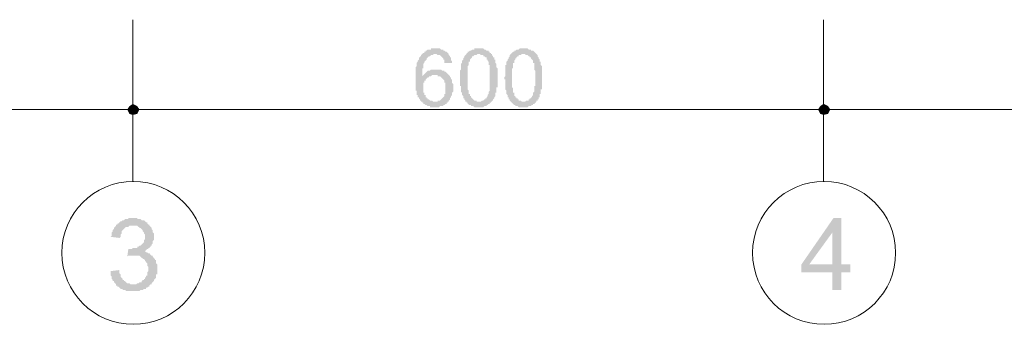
# Model space of a CAD drawing. Header units: metres. Extents: x -25 to 43.2, y -9.5 to 51.2.
# Tile 6 of 22: x -4.5 to 4, y -8.3 to -5.7. Entities that reach past the tile are written whole.
import ezdxf

# ---------------------------------------------------------------- set-up
doc = ezdxf.new("R2010")
doc.units = ezdxf.units.M
doc.header["$MEASUREMENT"] = 0
for name, color, linetype in [('PDF4_ax', 7, 'Continuous'), ('PDF4_dim', 7, 'Continuous'), ('PDF4_textt', 7, 'Continuous'), ('PDF4_W', 7, 'Continuous')]:
    doc.layers.add(name, color=color, linetype=linetype)

msp = doc.modelspace()

# ---------------------------------------------------------------- hatches: boundary and pattern name
at = {"layer": 'PDF4_dim', "transparency": 33554559}
h = msp.add_hatch(color=256, dxfattribs=at)
h.paths.add_polyline_path([(-0.7543, -6.0531), (-0.8121, -6.0531), (-0.8217, -6.0531), (-0.8217, -6.0434), (-0.8217, -6.0338), (-0.8217, -6.0242), (-0.8314, -6.0242), (-0.8314, -6.0145), (-0.8314, -6.0145), (-0.841, -6.0049), (-0.841, -6.0049), (-0.841, -6.0049), (-0.8506, -5.9953), (-0.8506, -5.9953), (-0.8602, -5.9857), (-0.8699, -5.9857), (-0.8699, -5.9857), (-0.8795, -5.9857), (-0.8891, -5.976), (-0.8891, -5.976), (-0.8988, -5.976), (-0.8988, -5.976), (-0.9084, -5.976), (-0.918, -5.976), (-0.918, -5.9857), (-0.9277, -5.9857), (-0.9373, -5.9857), (-0.9373, -5.9857), (-0.9469, -5.9953), (-0.9566, -5.9953), (-0.9566, -5.9953), (-0.9662, -6.0049), (-0.9662, -6.0049), (-0.9758, -6.0145), (-0.9758, -6.0145), (-0.9758, -6.0242), (-0.9855, -6.0338), (-0.9855, -6.0338), (-0.9951, -6.0434), (-0.9951, -6.0434), (-0.9951, -6.0531), (-0.9951, -6.0531), (-1.0047, -6.0627), (-1.0047, -6.0627), (-1.0047, -6.0723), (-1.0047, -6.082), (-1.0047, -6.082), (-1.0047, -6.0916), (-1.0047, -6.1012), (-1.0143, -6.1012), (-1.0143, -6.1109), (-1.0143, -6.1205), (-1.0143, -6.1205), (-1.0143, -6.1301), (-1.0143, -6.1398), (-1.0143, -6.1494), (-1.0143, -6.159), (-1.0143, -6.1686), (-1.0143, -6.1686), (-1.0143, -6.1686), (-1.0047, -6.159), (-1.0047, -6.159), (-0.9951, -6.1494), (-0.9951, -6.1494), (-0.9855, -6.1398), (-0.9855, -6.1398), (-0.9758, -6.1301), (-0.9758, -6.1301), (-0.9662, -6.1205), (-0.9566, -6.1205), (-0.9566, -6.1205), (-0.9469, -6.1205), (-0.9373, -6.1109), (-0.9373, -6.1109), (-0.9277, -6.1109), (-0.918, -6.1109), (-0.918, -6.1109), (-0.9084, -6.1109), (-0.8988, -6.1109), (-0.8988, -6.1109), (-0.8988, -6.1109), (-0.8891, -6.1109), (-0.8795, -6.1109), (-0.8699, -6.1109), (-0.8699, -6.1109), (-0.8602, -6.1109), (-0.8506, -6.1109), (-0.8506, -6.1109), (-0.841, -6.1205), (-0.8314, -6.1205), (-0.8314, -6.1205), (-0.8217, -6.1205), (-0.8217, -6.1301), (-0.8121, -6.1301), (-0.8025, -6.1398), (-0.8025, -6.1398), (-0.7928, -6.1494), (-0.7928, -6.1494), (-0.7928, -6.1494), (-0.7832, -6.159), (-0.7832, -6.159), (-0.7736, -6.1686), (-0.7736, -6.1686), (-0.7736, -6.1783), (-0.7639, -6.1783), (-0.7639, -6.1879), (-0.7639, -6.1975), (-0.7543, -6.1975), (-0.7543, -6.2072), (-0.7543, -6.2168), (-0.7543, -6.2168), (-0.7543, -6.2264), (-0.7447, -6.2361), (-0.7447, -6.2361), (-0.7447, -6.2457), (-0.7447, -6.2553), (-0.7447, -6.265), (-0.7447, -6.265), (-0.7447, -6.2746), (-0.7447, -6.2842), (-0.7447, -6.2938), (-0.7447, -6.2938), (-0.7447, -6.3035), (-0.7543, -6.3131), (-0.7543, -6.3131), (-0.7543, -6.3227), (-0.7543, -6.3324), (-0.7543, -6.3324), (-0.7639, -6.342), (-0.7639, -6.3516), (-0.7639, -6.3516), (-0.7639, -6.3516), (-0.7736, -6.3613), (-0.7736, -6.3709), (-0.7736, -6.3709), (-0.7832, -6.3805), (-0.7832, -6.3902), (-0.7928, -6.3902), (-0.7928, -6.3998), (-0.8025, -6.3998), (-0.8025, -6.4094), (-0.8121, -6.4094), (-0.8121, -6.4094), (-0.8217, -6.4191), (-0.8217, -6.4191), (-0.8314, -6.4191), (-0.8314, -6.4287), (-0.841, -6.4287), (-0.8506, -6.4287), (-0.8506, -6.4287), (-0.8602, -6.4287), (-0.8699, -6.4383), (-0.8699, -6.4383), (-0.8795, -6.4383), (-0.8891, -6.4383), (-0.8988, -6.4383), (-0.8988, -6.4383), (-0.8988, -6.4383), (-0.9084, -6.4383), (-0.918, -6.4383), (-0.9277, -6.4383), (-0.9277, -6.4383), (-0.9373, -6.4383), (-0.9469, -6.4383), (-0.9469, -6.4287), (-0.9566, -6.4287), (-0.9662, -6.4287), (-0.9662, -6.4287), (-0.9758, -6.4191), (-0.9855, -6.4191), (-0.9855, -6.4191), (-0.9951, -6.4094), (-0.9951, -6.4094), (-1.0047, -6.4094), (-1.0047, -6.3998), (-1.0143, -6.3998), (-1.0143, -6.3902), (-1.024, -6.3902), (-1.024, -6.3805), (-1.0336, -6.3805), (-1.0336, -6.3709), (-1.0336, -6.3709), (-1.0432, -6.3613), (-1.0432, -6.3613), (-1.0432, -6.3516), (-1.0529, -6.3516), (-1.0529, -6.342), (-1.0529, -6.342), (-1.0529, -6.3324), (-1.0625, -6.3324), (-1.0625, -6.3227), (-1.0625, -6.3131), (-1.0625, -6.3131), (-1.0625, -6.3035), (-1.0625, -6.2938), (-1.0721, -6.2938), (-1.0721, -6.2842), (-1.0721, -6.2746), (-1.0721, -6.265), (-1.0721, -6.2553), (-1.0721, -6.2553), (-1.0721, -6.2457), (-1.0721, -6.2361), (-1.0721, -6.2264), (-1.0721, -6.2168), (-1.0721, -6.2072), (-1.0721, -6.1975), (-1.0721, -6.1975), (-1.0721, -6.1879), (-1.0721, -6.1783), (-1.0721, -6.1686), (-1.0721, -6.159), (-1.0721, -6.1494), (-1.0721, -6.1494), (-1.0721, -6.1398), (-1.0721, -6.1301), (-1.0721, -6.1205), (-1.0721, -6.1109), (-1.0721, -6.1109), (-1.0721, -6.1012), (-1.0721, -6.0916), (-1.0625, -6.082), (-1.0625, -6.082), (-1.0625, -6.0723), (-1.0625, -6.0627), (-1.0625, -6.0627), (-1.0625, -6.0531), (-1.0529, -6.0434), (-1.0529, -6.0434), (-1.0529, -6.0338), (-1.0529, -6.0338), (-1.0432, -6.0242), (-1.0432, -6.0242), (-1.0432, -6.0145), (-1.0432, -6.0049), (-1.0336, -6.0049), (-1.0336, -5.9953), (-1.0336, -5.9953), (-1.024, -5.9953), (-1.024, -5.9857), (-1.024, -5.9857), (-1.0143, -5.976), (-1.0143, -5.976), (-1.0047, -5.9664), (-1.0047, -5.9664), (-0.9951, -5.9664), (-0.9951, -5.9568), (-0.9855, -5.9568), (-0.9855, -5.9471), (-0.9758, -5.9471), (-0.9758, -5.9471), (-0.9662, -5.9375), (-0.9566, -5.9375), (-0.9566, -5.9375), (-0.9469, -5.9375), (-0.9373, -5.9375), (-0.9373, -5.9279), (-0.9277, -5.9279), (-0.918, -5.9279), (-0.9084, -5.9279), (-0.9084, -5.9279), (-0.8988, -5.9279), (-0.8988, -5.9279), (-0.8891, -5.9279), (-0.8795, -5.9279), (-0.8795, -5.9279), (-0.8699, -5.9279), (-0.8602, -5.9279), (-0.8506, -5.9375), (-0.8506, -5.9375), (-0.841, -5.9375), (-0.8314, -5.9375), (-0.8314, -5.9471), (-0.8217, -5.9471), (-0.8217, -5.9471), (-0.8121, -5.9568), (-0.8025, -5.9568), (-0.8025, -5.9568), (-0.8025, -5.9568), (-0.7928, -5.9664), (-0.7928, -5.9664), (-0.7832, -5.976), (-0.7832, -5.976), (-0.7832, -5.9857), (-0.7736, -5.9953), (-0.7736, -5.9953), (-0.7736, -6.0049), (-0.7639, -6.0049), (-0.7639, -6.0145), (-0.7639, -6.0242), (-0.7639, -6.0338), (-0.7543, -6.0338), (-0.7543, -6.0434), (-0.7543, -6.0531), (-0.7543, -6.0531)], flags=0)
h.paths.add_polyline_path([(-1.0047, -6.265), (-1.0047, -6.2746), (-1.0047, -6.2842), (-1.0047, -6.2938), (-1.0047, -6.2938), (-1.0047, -6.3035), (-1.0047, -6.3131), (-0.9951, -6.3131), (-0.9951, -6.3227), (-0.9951, -6.3324), (-0.9951, -6.3324), (-0.9855, -6.3324), (-0.9855, -6.342), (-0.9855, -6.3516), (-0.9758, -6.3516), (-0.9758, -6.3613), (-0.9662, -6.3613), (-0.9662, -6.3709), (-0.9566, -6.3709), (-0.9566, -6.3709), (-0.9469, -6.3805), (-0.9469, -6.3805), (-0.9373, -6.3805), (-0.9277, -6.3805), (-0.918, -6.3902), (-0.918, -6.3902), (-0.9084, -6.3902), (-0.9084, -6.3902), (-0.8988, -6.3902), (-0.8891, -6.3902), (-0.8795, -6.3902), (-0.8795, -6.3805), (-0.8699, -6.3805), (-0.8699, -6.3805), (-0.8602, -6.3805), (-0.8506, -6.3709), (-0.8506, -6.3709), (-0.841, -6.3613), (-0.841, -6.3613), (-0.841, -6.3613), (-0.8314, -6.3516), (-0.8314, -6.3516), (-0.8217, -6.342), (-0.8217, -6.3324), (-0.8217, -6.3324), (-0.8217, -6.3227), (-0.8121, -6.3227), (-0.8121, -6.3131), (-0.8121, -6.3035), (-0.8121, -6.2938), (-0.8121, -6.2938), (-0.8121, -6.2842), (-0.8121, -6.2746), (-0.8121, -6.2746), (-0.8121, -6.265), (-0.8121, -6.2553), (-0.8121, -6.2457), (-0.8121, -6.2457), (-0.8121, -6.2361), (-0.8121, -6.2264), (-0.8217, -6.2264), (-0.8217, -6.2168), (-0.8217, -6.2072), (-0.8217, -6.2072), (-0.8314, -6.1975), (-0.8314, -6.1975), (-0.841, -6.1879), (-0.841, -6.1879), (-0.8506, -6.1783), (-0.8506, -6.1783), (-0.8602, -6.1686), (-0.8602, -6.1686), (-0.8699, -6.1686), (-0.8795, -6.1686), (-0.8795, -6.159), (-0.8891, -6.159), (-0.8988, -6.159), (-0.8988, -6.159), (-0.9084, -6.159), (-0.918, -6.159), (-0.918, -6.159), (-0.9277, -6.159), (-0.9373, -6.1686), (-0.9373, -6.1686), (-0.9469, -6.1686), (-0.9566, -6.1686), (-0.9566, -6.1783), (-0.9662, -6.1783), (-0.9662, -6.1783), (-0.9758, -6.1879), (-0.9758, -6.1879), (-0.9855, -6.1975), (-0.9855, -6.1975), (-0.9855, -6.2072), (-0.9951, -6.2072), (-0.9951, -6.2168), (-0.9951, -6.2264), (-1.0047, -6.2264), (-1.0047, -6.2361), (-1.0047, -6.2457), (-1.0047, -6.2457), (-1.0047, -6.2553), (-1.0047, -6.265), (-1.0047, -6.265)], flags=0)
h = msp.add_hatch(color=256, dxfattribs=at)
h.paths.add_polyline_path([(-0.6869, -6.1879), (-0.6869, -6.1783), (-0.6869, -6.1686), (-0.6869, -6.159), (-0.6869, -6.1494), (-0.6869, -6.1398), (-0.6869, -6.1398), (-0.6869, -6.1301), (-0.6869, -6.1205), (-0.6773, -6.1109), (-0.6773, -6.1109), (-0.6773, -6.1012), (-0.6773, -6.0916), (-0.6773, -6.082), (-0.6773, -6.082), (-0.6773, -6.0723), (-0.6773, -6.0723), (-0.6773, -6.0627), (-0.6676, -6.0531), (-0.6676, -6.0531), (-0.6676, -6.0434), (-0.6676, -6.0434), (-0.6676, -6.0338), (-0.658, -6.0242), (-0.658, -6.0242), (-0.658, -6.0145), (-0.6484, -6.0049), (-0.6484, -6.0049), (-0.6484, -5.9953), (-0.6387, -5.9857), (-0.6387, -5.9857), (-0.6291, -5.976), (-0.6291, -5.976), (-0.6291, -5.9664), (-0.6195, -5.9664), (-0.6195, -5.9568), (-0.6098, -5.9568), (-0.6098, -5.9568), (-0.6002, -5.9471), (-0.6002, -5.9471), (-0.5906, -5.9471), (-0.5809, -5.9375), (-0.5809, -5.9375), (-0.5713, -5.9375), (-0.5617, -5.9375), (-0.5617, -5.9279), (-0.552, -5.9279), (-0.5424, -5.9279), (-0.5424, -5.9279), (-0.5328, -5.9279), (-0.5232, -5.9279), (-0.5232, -5.9279), (-0.5135, -5.9279), (-0.5039, -5.9279), (-0.5039, -5.9279), (-0.4943, -5.9279), (-0.4846, -5.9279), (-0.475, -5.9375), (-0.475, -5.9375), (-0.4654, -5.9375), (-0.4654, -5.9375), (-0.4557, -5.9471), (-0.4557, -5.9471), (-0.4461, -5.9471), (-0.4365, -5.9471), (-0.4365, -5.9568), (-0.4268, -5.9568), (-0.4268, -5.9664), (-0.4172, -5.9664), (-0.4172, -5.976), (-0.4076, -5.976), (-0.4076, -5.9857), (-0.3979, -5.9953), (-0.3979, -5.9953), (-0.3979, -5.9953), (-0.3979, -6.0049), (-0.3883, -6.0049), (-0.3883, -6.0145), (-0.3883, -6.0242), (-0.3787, -6.0242), (-0.3787, -6.0338), (-0.3787, -6.0434), (-0.3787, -6.0434), (-0.3787, -6.0531), (-0.3691, -6.0627), (-0.3691, -6.0627), (-0.3691, -6.0723), (-0.3691, -6.0723), (-0.3691, -6.082), (-0.3691, -6.0916), (-0.3691, -6.0916), (-0.3594, -6.1012), (-0.3594, -6.1109), (-0.3594, -6.1109), (-0.3594, -6.1205), (-0.3594, -6.1301), (-0.3594, -6.1301), (-0.3594, -6.1398), (-0.3594, -6.1494), (-0.3594, -6.159), (-0.3594, -6.1686), (-0.3594, -6.1783), (-0.3594, -6.1879), (-0.3594, -6.1879), (-0.3594, -6.1879), (-0.3594, -6.1975), (-0.3594, -6.2072), (-0.3594, -6.2168), (-0.3594, -6.2264), (-0.3594, -6.2361), (-0.3594, -6.2361), (-0.3594, -6.2457), (-0.3594, -6.2553), (-0.3594, -6.265), (-0.3691, -6.265), (-0.3691, -6.2746), (-0.3691, -6.2842), (-0.3691, -6.2842), (-0.3691, -6.2938), (-0.3691, -6.3035), (-0.3691, -6.3035), (-0.3691, -6.3131), (-0.3787, -6.3131), (-0.3787, -6.3227), (-0.3787, -6.3227), (-0.3787, -6.3324), (-0.3787, -6.342), (-0.3883, -6.3516), (-0.3883, -6.3516), (-0.3883, -6.3613), (-0.3979, -6.3709), (-0.3979, -6.3709), (-0.3979, -6.3805), (-0.4076, -6.3805), (-0.4076, -6.3902), (-0.4172, -6.3902), (-0.4172, -6.3998), (-0.4268, -6.3998), (-0.4268, -6.4094), (-0.4268, -6.4094), (-0.4365, -6.4094), (-0.4461, -6.4191), (-0.4461, -6.4191), (-0.4557, -6.4191), (-0.4557, -6.4287), (-0.4654, -6.4287), (-0.475, -6.4287), (-0.475, -6.4287), (-0.4846, -6.4383), (-0.4943, -6.4383), (-0.4943, -6.4383), (-0.5039, -6.4383), (-0.5135, -6.4383), (-0.5232, -6.4383), (-0.5232, -6.4383), (-0.5328, -6.4383), (-0.5328, -6.4383), (-0.5424, -6.4383), (-0.552, -6.4383), (-0.5617, -6.4383), (-0.5617, -6.4383), (-0.5713, -6.4287), (-0.5809, -6.4287), (-0.5809, -6.4287), (-0.5906, -6.4287), (-0.5906, -6.4191), (-0.6002, -6.4191), (-0.6098, -6.4191), (-0.6098, -6.4094), (-0.6195, -6.4094), (-0.6195, -6.3998), (-0.6291, -6.3998), (-0.6291, -6.3902), (-0.6387, -6.3902), (-0.6387, -6.3902), (-0.6387, -6.3805), (-0.6387, -6.3805), (-0.6484, -6.3709), (-0.6484, -6.3709), (-0.6484, -6.3613), (-0.658, -6.3613), (-0.658, -6.3516), (-0.658, -6.3516), (-0.658, -6.342), (-0.658, -6.342), (-0.6676, -6.3324), (-0.6676, -6.3227), (-0.6676, -6.3227), (-0.6676, -6.3131), (-0.6676, -6.3131), (-0.6773, -6.3035), (-0.6773, -6.2938), (-0.6773, -6.2842), (-0.6773, -6.2842), (-0.6773, -6.2746), (-0.6773, -6.265), (-0.6773, -6.2553), (-0.6869, -6.2553), (-0.6869, -6.2457), (-0.6869, -6.2361), (-0.6869, -6.2264), (-0.6869, -6.2168), (-0.6869, -6.2072), (-0.6869, -6.1975), (-0.6869, -6.1975), (-0.6869, -6.1879)], flags=0)
h.paths.add_polyline_path([(-0.6195, -6.1879), (-0.6195, -6.1975), (-0.6195, -6.2072), (-0.6195, -6.2168), (-0.6195, -6.2264), (-0.6195, -6.2264), (-0.6195, -6.2361), (-0.6195, -6.2457), (-0.6195, -6.2553), (-0.6195, -6.265), (-0.6195, -6.2746), (-0.6195, -6.2746), (-0.6195, -6.2842), (-0.6098, -6.2938), (-0.6098, -6.2938), (-0.6098, -6.3035), (-0.6098, -6.3131), (-0.6098, -6.3131), (-0.6098, -6.3227), (-0.6002, -6.3227), (-0.6002, -6.3324), (-0.6002, -6.3324), (-0.6002, -6.342), (-0.6002, -6.342), (-0.5906, -6.342), (-0.5906, -6.3516), (-0.5906, -6.3516), (-0.5809, -6.3613), (-0.5809, -6.3613), (-0.5713, -6.3709), (-0.5713, -6.3709), (-0.5617, -6.3805), (-0.5617, -6.3805), (-0.552, -6.3805), (-0.5424, -6.3805), (-0.5424, -6.3902), (-0.5328, -6.3902), (-0.5232, -6.3902), (-0.5232, -6.3902), (-0.5135, -6.3902), (-0.5135, -6.3902), (-0.5039, -6.3902), (-0.4943, -6.3805), (-0.4943, -6.3805), (-0.4846, -6.3805), (-0.4846, -6.3805), (-0.475, -6.3709), (-0.4654, -6.3709), (-0.4654, -6.3613), (-0.4557, -6.3613), (-0.4557, -6.3516), (-0.4557, -6.3516), (-0.4461, -6.342), (-0.4461, -6.342), (-0.4461, -6.3324), (-0.4461, -6.3324), (-0.4365, -6.3227), (-0.4365, -6.3227), (-0.4365, -6.3131), (-0.4365, -6.3131), (-0.4365, -6.3035), (-0.4365, -6.3035), (-0.4268, -6.2938), (-0.4268, -6.2842), (-0.4268, -6.2842), (-0.4268, -6.2746), (-0.4268, -6.265), (-0.4268, -6.2553), (-0.4268, -6.2553), (-0.4268, -6.2457), (-0.4268, -6.2361), (-0.4268, -6.2264), (-0.4268, -6.2168), (-0.4268, -6.2072), (-0.4268, -6.1975), (-0.4268, -6.1879), (-0.4268, -6.1879), (-0.4268, -6.1783), (-0.4268, -6.1686), (-0.4268, -6.159), (-0.4268, -6.1494), (-0.4268, -6.1398), (-0.4268, -6.1301), (-0.4268, -6.1205), (-0.4268, -6.1109), (-0.4268, -6.1012), (-0.4268, -6.1012), (-0.4268, -6.0916), (-0.4268, -6.082), (-0.4268, -6.0723), (-0.4365, -6.0723), (-0.4365, -6.0627), (-0.4365, -6.0531), (-0.4365, -6.0531), (-0.4365, -6.0434), (-0.4365, -6.0434), (-0.4461, -6.0338), (-0.4461, -6.0338), (-0.4461, -6.0242), (-0.4461, -6.0242), (-0.4461, -6.0242), (-0.4557, -6.0242), (-0.4557, -6.0145), (-0.4557, -6.0049), (-0.4654, -6.0049), (-0.475, -5.9953), (-0.475, -5.9953), (-0.4846, -5.9953), (-0.4846, -5.9857), (-0.4943, -5.9857), (-0.4943, -5.9857), (-0.5039, -5.9857), (-0.5135, -5.976), (-0.5135, -5.976), (-0.5232, -5.976), (-0.5328, -5.976), (-0.5328, -5.976), (-0.5424, -5.9857), (-0.552, -5.9857), (-0.552, -5.9857), (-0.5617, -5.9857), (-0.5713, -5.9953), (-0.5713, -5.9953), (-0.5809, -5.9953), (-0.5809, -6.0049), (-0.5906, -6.0145), (-0.5906, -6.0145), (-0.5906, -6.0145), (-0.6002, -6.0242), (-0.6002, -6.0242), (-0.6002, -6.0338), (-0.6002, -6.0338), (-0.6002, -6.0434), (-0.6098, -6.0434), (-0.6098, -6.0531), (-0.6098, -6.0531), (-0.6098, -6.0627), (-0.6098, -6.0723), (-0.6098, -6.0723), (-0.6195, -6.082), (-0.6195, -6.0916), (-0.6195, -6.1012), (-0.6195, -6.1012), (-0.6195, -6.1109), (-0.6195, -6.1205), (-0.6195, -6.1301), (-0.6195, -6.1398), (-0.6195, -6.1494), (-0.6195, -6.1494), (-0.6195, -6.159), (-0.6195, -6.1686), (-0.6195, -6.1783), (-0.6195, -6.1879)], flags=0)
h = msp.add_hatch(color=256, dxfattribs=at)
h.paths.add_polyline_path([(-0.3016, -6.1879), (-0.3016, -6.1783), (-0.292, -6.1686), (-0.292, -6.159), (-0.292, -6.1494), (-0.292, -6.1398), (-0.292, -6.1398), (-0.292, -6.1301), (-0.292, -6.1205), (-0.292, -6.1109), (-0.292, -6.1109), (-0.292, -6.1012), (-0.292, -6.0916), (-0.292, -6.082), (-0.292, -6.082), (-0.292, -6.0723), (-0.2824, -6.0723), (-0.2824, -6.0627), (-0.2824, -6.0531), (-0.2824, -6.0531), (-0.2824, -6.0434), (-0.2824, -6.0434), (-0.2727, -6.0338), (-0.2727, -6.0242), (-0.2727, -6.0242), (-0.2631, -6.0145), (-0.2631, -6.0049), (-0.2631, -6.0049), (-0.2535, -5.9953), (-0.2535, -5.9857), (-0.2535, -5.9857), (-0.2439, -5.976), (-0.2439, -5.976), (-0.2342, -5.9664), (-0.2342, -5.9664), (-0.2246, -5.9568), (-0.2246, -5.9568), (-0.215, -5.9568), (-0.215, -5.9471), (-0.2053, -5.9471), (-0.2053, -5.9471), (-0.1957, -5.9375), (-0.1861, -5.9375), (-0.1861, -5.9375), (-0.1764, -5.9375), (-0.1668, -5.9279), (-0.1668, -5.9279), (-0.1572, -5.9279), (-0.1475, -5.9279), (-0.1379, -5.9279), (-0.1379, -5.9279), (-0.1379, -5.9279), (-0.1283, -5.9279), (-0.1186, -5.9279), (-0.109, -5.9279), (-0.109, -5.9279), (-0.0994, -5.9279), (-0.0898, -5.9375), (-0.0801, -5.9375), (-0.0801, -5.9375), (-0.0705, -5.9375), (-0.0705, -5.9471), (-0.0609, -5.9471), (-0.0609, -5.9471), (-0.0512, -5.9471), (-0.0416, -5.9568), (-0.0416, -5.9568), (-0.032, -5.9664), (-0.032, -5.9664), (-0.0223, -5.976), (-0.0223, -5.976), (-0.0127, -5.9857), (-0.0127, -5.9953), (-0.0127, -5.9953), (-0.0127, -5.9953), (-0.0031, -6.0049), (-0.0031, -6.0049), (-0.0031, -6.0145), (0.0066, -6.0242), (0.0066, -6.0242), (0.0066, -6.0338), (0.0066, -6.0434), (0.0162, -6.0434), (0.0162, -6.0531), (0.0162, -6.0627), (0.0162, -6.0627), (0.0162, -6.0723), (0.0162, -6.0723), (0.0258, -6.082), (0.0258, -6.0916), (0.0258, -6.0916), (0.0258, -6.1012), (0.0258, -6.1109), (0.0258, -6.1109), (0.0258, -6.1205), (0.0258, -6.1301), (0.0258, -6.1301), (0.0258, -6.1398), (0.0258, -6.1494), (0.0258, -6.159), (0.0258, -6.1686), (0.0258, -6.1783), (0.0258, -6.1879), (0.0258, -6.1879), (0.0258, -6.1879), (0.0258, -6.1975), (0.0258, -6.2072), (0.0258, -6.2168), (0.0258, -6.2264), (0.0258, -6.2361), (0.0258, -6.2361), (0.0258, -6.2457), (0.0258, -6.2553), (0.0258, -6.265), (0.0258, -6.265), (0.0258, -6.2746), (0.0258, -6.2842), (0.0162, -6.2842), (0.0162, -6.2938), (0.0162, -6.3035), (0.0162, -6.3035), (0.0162, -6.3131), (0.0162, -6.3131), (0.0162, -6.3227), (0.0066, -6.3227), (0.0066, -6.3324), (0.0066, -6.342), (0.0066, -6.3516), (-0.0031, -6.3516), (-0.0031, -6.3613), (-0.0031, -6.3709), (-0.0127, -6.3709), (-0.0127, -6.3805), (-0.0223, -6.3805), (-0.0223, -6.3902), (-0.0223, -6.3902), (-0.032, -6.3998), (-0.032, -6.3998), (-0.0416, -6.4094), (-0.0416, -6.4094), (-0.0512, -6.4094), (-0.0512, -6.4191), (-0.0609, -6.4191), (-0.0609, -6.4191), (-0.0705, -6.4287), (-0.0801, -6.4287), (-0.0801, -6.4287), (-0.0898, -6.4287), (-0.0994, -6.4383), (-0.0994, -6.4383), (-0.109, -6.4383), (-0.1186, -6.4383), (-0.1283, -6.4383), (-0.1283, -6.4383), (-0.1379, -6.4383), (-0.1379, -6.4383), (-0.1475, -6.4383), (-0.1572, -6.4383), (-0.1668, -6.4383), (-0.1668, -6.4383), (-0.1764, -6.4383), (-0.1861, -6.4287), (-0.1861, -6.4287), (-0.1957, -6.4287), (-0.2053, -6.4287), (-0.2053, -6.4191), (-0.215, -6.4191), (-0.215, -6.4191), (-0.2246, -6.4094), (-0.2246, -6.4094), (-0.2342, -6.3998), (-0.2342, -6.3998), (-0.2439, -6.3902), (-0.2439, -6.3902), (-0.2439, -6.3902), (-0.2535, -6.3805), (-0.2535, -6.3805), (-0.2535, -6.3709), (-0.2631, -6.3709), (-0.2631, -6.3613), (-0.2631, -6.3613), (-0.2631, -6.3516), (-0.2727, -6.3516), (-0.2727, -6.342), (-0.2727, -6.342), (-0.2727, -6.3324), (-0.2824, -6.3227), (-0.2824, -6.3227), (-0.2824, -6.3131), (-0.2824, -6.3131), (-0.2824, -6.3035), (-0.2824, -6.2938), (-0.292, -6.2842), (-0.292, -6.2842), (-0.292, -6.2746), (-0.292, -6.265), (-0.292, -6.2553), (-0.292, -6.2553), (-0.292, -6.2457), (-0.292, -6.2361), (-0.292, -6.2264), (-0.292, -6.2168), (-0.292, -6.2072), (-0.292, -6.1975), (-0.3016, -6.1975), (-0.3016, -6.1879)], flags=0)
h.paths.add_polyline_path([(-0.2342, -6.1879), (-0.2342, -6.1975), (-0.2342, -6.2072), (-0.2342, -6.2168), (-0.2342, -6.2264), (-0.2342, -6.2264), (-0.2342, -6.2361), (-0.2342, -6.2457), (-0.2342, -6.2553), (-0.2342, -6.265), (-0.2246, -6.2746), (-0.2246, -6.2746), (-0.2246, -6.2842), (-0.2246, -6.2938), (-0.2246, -6.2938), (-0.2246, -6.3035), (-0.2246, -6.3131), (-0.215, -6.3131), (-0.215, -6.3227), (-0.215, -6.3227), (-0.215, -6.3324), (-0.215, -6.3324), (-0.215, -6.342), (-0.2053, -6.342), (-0.2053, -6.342), (-0.2053, -6.3516), (-0.1957, -6.3516), (-0.1957, -6.3613), (-0.1861, -6.3613), (-0.1861, -6.3709), (-0.1764, -6.3709), (-0.1764, -6.3805), (-0.1668, -6.3805), (-0.1668, -6.3805), (-0.1572, -6.3805), (-0.1475, -6.3902), (-0.1475, -6.3902), (-0.1379, -6.3902), (-0.1379, -6.3902), (-0.1283, -6.3902), (-0.1186, -6.3902), (-0.1186, -6.3902), (-0.109, -6.3805), (-0.0994, -6.3805), (-0.0994, -6.3805), (-0.0898, -6.3805), (-0.0898, -6.3709), (-0.0801, -6.3709), (-0.0801, -6.3613), (-0.0705, -6.3613), (-0.0705, -6.3516), (-0.0609, -6.3516), (-0.0609, -6.342), (-0.0609, -6.342), (-0.0512, -6.3324), (-0.0512, -6.3324), (-0.0512, -6.3227), (-0.0512, -6.3227), (-0.0512, -6.3131), (-0.0512, -6.3131), (-0.0416, -6.3035), (-0.0416, -6.3035), (-0.0416, -6.2938), (-0.0416, -6.2842), (-0.0416, -6.2842), (-0.0416, -6.2746), (-0.0416, -6.265), (-0.0416, -6.2553), (-0.032, -6.2553), (-0.032, -6.2457), (-0.032, -6.2361), (-0.032, -6.2264), (-0.032, -6.2168), (-0.032, -6.2072), (-0.032, -6.1975), (-0.032, -6.1879), (-0.032, -6.1879), (-0.032, -6.1783), (-0.032, -6.1686), (-0.032, -6.159), (-0.032, -6.1494), (-0.032, -6.1398), (-0.032, -6.1301), (-0.032, -6.1205), (-0.0416, -6.1109), (-0.0416, -6.1012), (-0.0416, -6.1012), (-0.0416, -6.0916), (-0.0416, -6.082), (-0.0416, -6.0723), (-0.0416, -6.0723), (-0.0416, -6.0627), (-0.0416, -6.0531), (-0.0512, -6.0531), (-0.0512, -6.0434), (-0.0512, -6.0434), (-0.0512, -6.0338), (-0.0512, -6.0338), (-0.0609, -6.0242), (-0.0609, -6.0242), (-0.0609, -6.0242), (-0.0609, -6.0242), (-0.0705, -6.0145), (-0.0705, -6.0049), (-0.0801, -6.0049), (-0.0801, -5.9953), (-0.0898, -5.9953), (-0.0898, -5.9953), (-0.0994, -5.9857), (-0.109, -5.9857), (-0.109, -5.9857), (-0.1186, -5.9857), (-0.1186, -5.976), (-0.1283, -5.976), (-0.1379, -5.976), (-0.1379, -5.976), (-0.1475, -5.976), (-0.1572, -5.9857), (-0.1572, -5.9857), (-0.1668, -5.9857), (-0.1764, -5.9857), (-0.1764, -5.9953), (-0.1861, -5.9953), (-0.1861, -5.9953), (-0.1957, -6.0049), (-0.1957, -6.0145), (-0.2053, -6.0145), (-0.2053, -6.0145), (-0.2053, -6.0242), (-0.2053, -6.0242), (-0.215, -6.0338), (-0.215, -6.0338), (-0.215, -6.0434), (-0.215, -6.0434), (-0.215, -6.0531), (-0.2246, -6.0531), (-0.2246, -6.0627), (-0.2246, -6.0723), (-0.2246, -6.0723), (-0.2246, -6.082), (-0.2246, -6.0916), (-0.2246, -6.1012), (-0.2342, -6.1012), (-0.2342, -6.1109), (-0.2342, -6.1205), (-0.2342, -6.1301), (-0.2342, -6.1398), (-0.2342, -6.1494), (-0.2342, -6.1494), (-0.2342, -6.159), (-0.2342, -6.1686), (-0.2342, -6.1783), (-0.2342, -6.1879)], flags=0)
at = {"layer": 'PDF4_textt', "transparency": 33554559}
msp.add_hatch(color=256, dxfattribs=at).paths.add_polyline_path([(-3.7207, -7.8637), (-3.6437, -7.8541), (-3.6437, -7.8637), (-3.6437, -7.8734), (-3.6437, -7.883), (-3.634, -7.8926), (-3.634, -7.9023), (-3.634, -7.9119), (-3.6244, -7.9215), (-3.6244, -7.9215), (-3.6148, -7.9312), (-3.6148, -7.9408), (-3.6051, -7.9408), (-3.6051, -7.9504), (-3.6051, -7.9504), (-3.5955, -7.9504), (-3.5859, -7.96), (-3.5859, -7.96), (-3.5762, -7.9697), (-3.5666, -7.9697), (-3.557, -7.9697), (-3.5474, -7.9793), (-3.5377, -7.9793), (-3.5377, -7.9793), (-3.5281, -7.9793), (-3.5185, -7.9793), (-3.5088, -7.9793), (-3.4992, -7.9793), (-3.4896, -7.9697), (-3.4799, -7.9697), (-3.4799, -7.9697), (-3.4703, -7.96), (-3.4607, -7.96), (-3.451, -7.96), (-3.451, -7.9504), (-3.4414, -7.9408), (-3.4318, -7.9408), (-3.4318, -7.9312), (-3.4221, -7.9312), (-3.4221, -7.9215), (-3.4125, -7.9119), (-3.4125, -7.9023), (-3.4029, -7.9023), (-3.4029, -7.8926), (-3.4029, -7.883), (-3.4029, -7.8734), (-3.3933, -7.8637), (-3.3933, -7.8541), (-3.3933, -7.8445), (-3.3933, -7.8445), (-3.3933, -7.8348), (-3.3933, -7.8252), (-3.4029, -7.8156), (-3.4029, -7.8156), (-3.4029, -7.8059), (-3.4029, -7.7963), (-3.4125, -7.7867), (-3.4125, -7.7771), (-3.4221, -7.7771), (-3.4221, -7.7674), (-3.4318, -7.7578), (-3.4318, -7.7578), (-3.4414, -7.7578), (-3.4414, -7.7482), (-3.451, -7.7482), (-3.4607, -7.7385), (-3.4607, -7.7385), (-3.4703, -7.7289), (-3.4799, -7.7289), (-3.4896, -7.7289), (-3.4992, -7.7289), (-3.5088, -7.7289), (-3.5185, -7.7289), (-3.5185, -7.7289), (-3.5281, -7.7289), (-3.5377, -7.7289), (-3.5377, -7.7289), (-3.5474, -7.7289), (-3.557, -7.7289), (-3.5666, -7.7289), (-3.5762, -7.7385), (-3.5666, -7.6711), (-3.557, -7.6711), (-3.5474, -7.6711), (-3.5474, -7.6711), (-3.5377, -7.6711), (-3.5281, -7.6615), (-3.5185, -7.6615), (-3.5088, -7.6615), (-3.4992, -7.6615), (-3.4896, -7.6615), (-3.4896, -7.6518), (-3.4799, -7.6518), (-3.4703, -7.6422), (-3.4607, -7.6422), (-3.4607, -7.6422), (-3.451, -7.6326), (-3.4414, -7.623), (-3.4414, -7.623), (-3.4318, -7.6133), (-3.4318, -7.6037), (-3.4318, -7.5941), (-3.4318, -7.5941), (-3.4221, -7.5844), (-3.4221, -7.5748), (-3.4221, -7.5652), (-3.4221, -7.5652), (-3.4221, -7.5555), (-3.4221, -7.5459), (-3.4318, -7.5363), (-3.4318, -7.5266), (-3.4318, -7.5266), (-3.4414, -7.517), (-3.4414, -7.5074), (-3.451, -7.4977), (-3.451, -7.4977), (-3.451, -7.4977), (-3.4607, -7.4881), (-3.4703, -7.4881), (-3.4703, -7.4785), (-3.4799, -7.4785), (-3.4896, -7.4689), (-3.4992, -7.4689), (-3.5088, -7.4689), (-3.5088, -7.4689), (-3.5185, -7.4689), (-3.5281, -7.4689), (-3.5377, -7.4689), (-3.5474, -7.4689), (-3.557, -7.4689), (-3.557, -7.4689), (-3.5666, -7.4785), (-3.5762, -7.4785), (-3.5859, -7.4785), (-3.5955, -7.4881), (-3.5955, -7.4881), (-3.6051, -7.4977), (-3.6051, -7.4977), (-3.6148, -7.5074), (-3.6148, -7.5074), (-3.6244, -7.517), (-3.6244, -7.5266), (-3.6244, -7.5363), (-3.634, -7.5459), (-3.634, -7.5459), (-3.634, -7.5555), (-3.634, -7.5652), (-3.6437, -7.5748), (-3.6437, -7.5748), (-3.7207, -7.5652), (-3.7111, -7.5555), (-3.7111, -7.5459), (-3.7111, -7.5363), (-3.7111, -7.5266), (-3.7015, -7.517), (-3.7015, -7.517), (-3.7015, -7.5074), (-3.6918, -7.4977), (-3.6918, -7.4881), (-3.6822, -7.4785), (-3.6822, -7.4785), (-3.6726, -7.4689), (-3.6726, -7.4592), (-3.6629, -7.4592), (-3.6629, -7.4496), (-3.6533, -7.4496), (-3.6533, -7.4496), (-3.6437, -7.44), (-3.6437, -7.44), (-3.634, -7.4303), (-3.6244, -7.4303), (-3.6148, -7.4207), (-3.6148, -7.4207), (-3.6051, -7.4207), (-3.5955, -7.4111), (-3.5859, -7.4111), (-3.5762, -7.4111), (-3.5666, -7.4111), (-3.5666, -7.4014), (-3.557, -7.4014), (-3.5474, -7.4014), (-3.5377, -7.4014), (-3.5281, -7.4014), (-3.5185, -7.4014), (-3.5088, -7.4014), (-3.4992, -7.4014), (-3.4896, -7.4014), (-3.4896, -7.4111), (-3.4799, -7.4111), (-3.4703, -7.4111), (-3.4607, -7.4111), (-3.451, -7.4207), (-3.4414, -7.4207), (-3.4414, -7.4207), (-3.4318, -7.4207), (-3.4221, -7.4303), (-3.4221, -7.4303), (-3.4125, -7.44), (-3.4029, -7.44), (-3.4029, -7.4496), (-3.3933, -7.4592), (-3.3836, -7.4592), (-3.3836, -7.4689), (-3.374, -7.4785), (-3.374, -7.4785), (-3.3644, -7.4881), (-3.3644, -7.4881), (-3.3644, -7.4977), (-3.3547, -7.5074), (-3.3547, -7.517), (-3.3547, -7.5266), (-3.3451, -7.5363), (-3.3451, -7.5459), (-3.3451, -7.5459), (-3.3451, -7.5555), (-3.3451, -7.5652), (-3.3451, -7.5748), (-3.3451, -7.5844), (-3.3451, -7.5941), (-3.3547, -7.6037), (-3.3547, -7.6037), (-3.3547, -7.6133), (-3.3547, -7.623), (-3.3644, -7.6326), (-3.3644, -7.6422), (-3.3644, -7.6422), (-3.374, -7.6422), (-3.374, -7.6518), (-3.3836, -7.6615), (-3.3933, -7.6615), (-3.3933, -7.6711), (-3.4029, -7.6711), (-3.4125, -7.6807), (-3.4125, -7.6807), (-3.4221, -7.6904), (-3.4318, -7.6904), (-3.4221, -7.6904), (-3.4125, -7.7), (-3.4029, -7.7), (-3.4029, -7.7), (-3.3933, -7.7096), (-3.3836, -7.7096), (-3.374, -7.7193), (-3.374, -7.7193), (-3.3644, -7.7289), (-3.3547, -7.7289), (-3.3547, -7.7385), (-3.3451, -7.7482), (-3.3451, -7.7482), (-3.3451, -7.7482), (-3.3355, -7.7578), (-3.3355, -7.7674), (-3.3258, -7.7674), (-3.3258, -7.7771), (-3.3258, -7.7867), (-3.3258, -7.7963), (-3.3162, -7.8059), (-3.3162, -7.8156), (-3.3162, -7.8252), (-3.3162, -7.8348), (-3.3162, -7.8445), (-3.3162, -7.8445), (-3.3162, -7.8541), (-3.3162, -7.8637), (-3.3162, -7.8734), (-3.3162, -7.883), (-3.3162, -7.8926), (-3.3258, -7.8926), (-3.3258, -7.9023), (-3.3258, -7.9119), (-3.3258, -7.9215), (-3.3355, -7.9312), (-3.3355, -7.9312), (-3.3451, -7.9408), (-3.3451, -7.9504), (-3.3547, -7.96), (-3.3547, -7.96), (-3.3644, -7.9697), (-3.3644, -7.9793), (-3.374, -7.9793), (-3.374, -7.9793), (-3.3836, -7.9889), (-3.3836, -7.9986), (-3.3933, -7.9986), (-3.4029, -8.0082), (-3.4125, -8.0082), (-3.4125, -8.0178), (-3.4221, -8.0178), (-3.4318, -8.0178), (-3.4414, -8.0275), (-3.4414, -8.0275), (-3.451, -8.0275), (-3.4607, -8.0275), (-3.4703, -8.0371), (-3.4799, -8.0371), (-3.4896, -8.0371), (-3.4992, -8.0371), (-3.4992, -8.0371), (-3.5088, -8.0371), (-3.5185, -8.0371), (-3.5281, -8.0371), (-3.5377, -8.0371), (-3.5474, -8.0371), (-3.557, -8.0371), (-3.5666, -8.0371), (-3.5666, -8.0371), (-3.5762, -8.0371), (-3.5859, -8.0371), (-3.5955, -8.0275), (-3.6051, -8.0275), (-3.6148, -8.0275), (-3.6148, -8.0178), (-3.6244, -8.0178), (-3.634, -8.0178), (-3.6437, -8.0082), (-3.6437, -8.0082), (-3.6533, -7.9986), (-3.6629, -7.9986), (-3.6629, -7.9889), (-3.6726, -7.9889), (-3.6726, -7.9793), (-3.6822, -7.9697), (-3.6822, -7.9697), (-3.6918, -7.96), (-3.6918, -7.9504), (-3.7015, -7.9504), (-3.7015, -7.9408), (-3.7111, -7.9312), (-3.7111, -7.9215), (-3.7111, -7.9119), (-3.7111, -7.9119), (-3.7207, -7.9023), (-3.7207, -7.8926), (-3.7207, -7.883), (-3.7207, -7.8734), (-3.7207, -7.8637)])
h = msp.add_hatch(color=256, dxfattribs=at)
h.paths.add_polyline_path([(2.5492, -8.0275), (2.5492, -7.8734), (2.2795, -7.8734), (2.2795, -7.8059), (2.5588, -7.4014), (2.6262, -7.4014), (2.6262, -7.8059), (2.7033, -7.8059), (2.7033, -7.8734), (2.6262, -7.8734), (2.6262, -8.0275)], flags=0)
h.paths.add_polyline_path([(2.5492, -7.8059), (2.5492, -7.5266), (2.3469, -7.8059)], flags=0)

# ---------------------------------------------------------------- linework, layer by layer
at = {"layer": 'PDF4_ax', "lineweight": 9}
for points in [[(-3.5281, -5.6775), (-3.5281, -7.0836)], [(2.4721, -5.6775), (2.4721, -7.0836)]]:
    msp.add_lwpolyline(points, dxfattribs=at)
for centre in [(-3.5233, -7.7048), (2.477, -7.7048)]:
    msp.add_circle(centre, 0.6212, dxfattribs=at)
at = {"layer": 'PDF4_dim', "lineweight": 20}
for points in [[(-3.5281, -6.5154), (-3.5281, -5.7449)], [(2.4721, -6.5154), (2.4721, -5.7449)]]:
    msp.add_lwpolyline(points, close=True, dxfattribs=at)
for points in [[(-3.6244, -6.4576), (-9.4224, -6.4576)], [(2.3758, -6.4576), (-3.4221, -6.4576)], [(7.5767, -6.4576), (2.5781, -6.4576)]]:
    msp.add_lwpolyline(points, dxfattribs=at)
at = {"layer": 'PDF4_W', "lineweight": 9}
for points in [[(-3.5762, -6.4576), (-3.6244, -6.4576)], [(-3.4703, -6.4576), (-3.4221, -6.4576)], [(2.424, -6.4576), (2.3758, -6.4576)], [(2.5299, -6.4576), (2.5781, -6.4576)]]:
    msp.add_lwpolyline(points, dxfattribs=at)
at = {"layer": 'PDF4_W', "transparency": 33554559}
for points in [[(-3.5281, -6.4094), (-3.557, -6.4287), (-3.5281, -6.4576)], [(-3.5281, -6.4576), (-3.5281, -6.4094), (-3.557, -6.4287)], [(-3.5281, -6.4576), (-3.4896, -6.4287), (-3.5281, -6.4094)], [(-3.4896, -6.4287), (-3.5281, -6.4576), (-3.5281, -6.4094)], [(2.4721, -6.4094), (2.4433, -6.4287), (2.4721, -6.4576)], [(2.4721, -6.4576), (2.4721, -6.4094), (2.4433, -6.4287)], [(2.4721, -6.4576), (2.5107, -6.4287), (2.4721, -6.4094)], [(2.5107, -6.4287), (2.4721, -6.4576), (2.4721, -6.4094)], [(-3.557, -6.4287), (-3.5281, -6.4576), (-3.5762, -6.4576)], [(-3.557, -6.4287), (-3.5762, -6.4576), (-3.5281, -6.4576)], [(-3.5762, -6.4576), (-3.557, -6.4961), (-3.5281, -6.4576)], [(-3.5762, -6.4576), (-3.5281, -6.4576), (-3.557, -6.4961)], [(-3.557, -6.4961), (-3.5281, -6.4576), (-3.5281, -6.5057)], [(-3.5281, -6.4576), (-3.557, -6.4961), (-3.5281, -6.5057)], [(-3.4703, -6.4576), (-3.5281, -6.4576), (-3.4896, -6.4287)], [(-3.4703, -6.4576), (-3.4896, -6.4287), (-3.5281, -6.4576)], [(-3.5281, -6.4576), (-3.5281, -6.5057), (-3.4896, -6.4961)], [(-3.4896, -6.4961), (-3.4703, -6.4576), (-3.5281, -6.4576)], [(-3.5281, -6.5057), (-3.4896, -6.4961), (-3.5281, -6.4576)], [(-3.4896, -6.4961), (-3.5281, -6.4576), (-3.4703, -6.4576)], [(2.4433, -6.4287), (2.4721, -6.4576), (2.424, -6.4576)], [(2.4433, -6.4287), (2.424, -6.4576), (2.4721, -6.4576)], [(2.424, -6.4576), (2.4433, -6.4961), (2.4721, -6.4576)], [(2.424, -6.4576), (2.4721, -6.4576), (2.4433, -6.4961)], [(2.4433, -6.4961), (2.4721, -6.4576), (2.4721, -6.5057)], [(2.4721, -6.4576), (2.4433, -6.4961), (2.4721, -6.5057)], [(2.5299, -6.4576), (2.4721, -6.4576), (2.5107, -6.4287)], [(2.5299, -6.4576), (2.5107, -6.4287), (2.4721, -6.4576)], [(2.4721, -6.4576), (2.4721, -6.5057), (2.5107, -6.4961)], [(2.5107, -6.4961), (2.5299, -6.4576), (2.4721, -6.4576)], [(2.4721, -6.5057), (2.5107, -6.4961), (2.4721, -6.4576)], [(2.5107, -6.4961), (2.4721, -6.4576), (2.5299, -6.4576)]]:
    msp.add_solid(points, dxfattribs=at)

doc.saveas('drawing.dxf')
